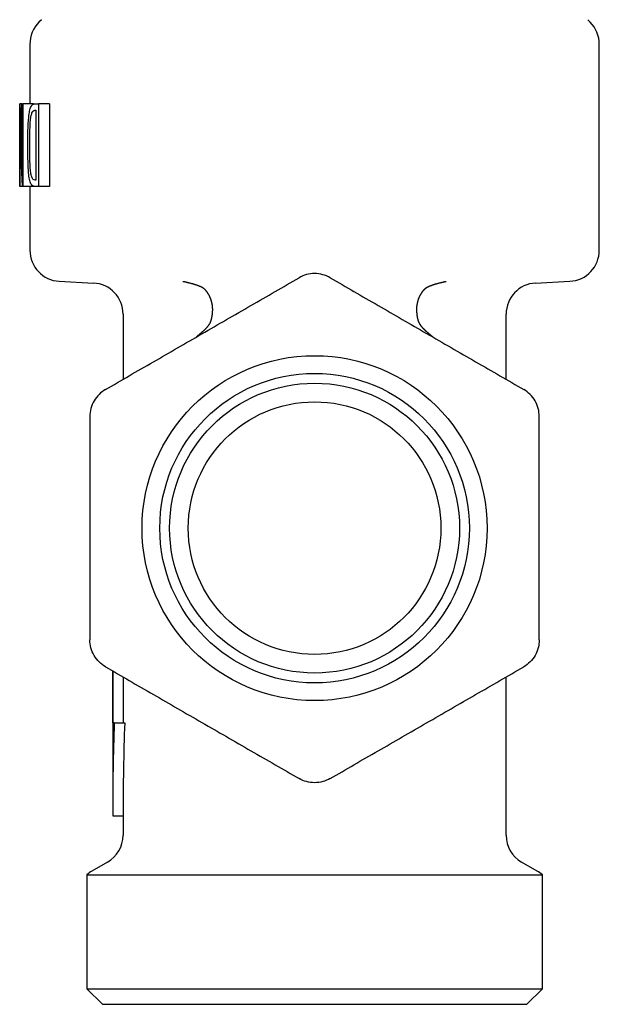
# Model space of a CAD drawing. Header units: millimetres. Extents: x 8 to 313, y 12 to 244.
# Tile 1 of 20: x 30 to 58, y 165 to 212. Entities that reach past the tile are written whole.
import ezdxf

# ---------------------------------------------------------------- set-up
doc = ezdxf.new("R2010")
doc.units = ezdxf.units.MM

msp = doc.modelspace()

# ---------------------------------------------------------------- linework, layer by layer
at = {"color": 7, "linetype": 'Continuous', "lineweight": 30}
for p, q in [((30.808, 212.384), (30.686, 212.263)), ((57.308, 212.263), (57.186, 212.385)), ((30.247, 211.202), (30.247, 208.324)), ((57.747, 201.247), (57.747, 211.202)), ((29.756, 204.324), (29.756, 208.324)), ((29.756, 208.324), (29.77, 208.324)), ((29.867, 208.324), (29.77, 208.324)), ((29.867, 206.236), (29.867, 208.324)), ((29.867, 208.324), (29.912, 208.324)), ((29.912, 208.324), (29.912, 204.324)), ((30.418, 208.324), (29.912, 208.324)), ((30.418, 208.324), (30.418, 208.304)), ((30.503, 208.324), (30.661, 208.324)), ((30.661, 208.324), (30.661, 204.324)), ((31.197, 208.324), (30.661, 208.324)), ((31.197, 208.324), (31.197, 204.324)), ((30.505, 208.012), (30.53, 208.012)), ((30.53, 208.012), (30.53, 204.635)), ((29.77, 206.392), (29.77, 204.324)), ((29.869, 205.63), (29.848, 205.63)), ((30.53, 204.635), (30.498, 204.635)), ((29.77, 204.324), (29.756, 204.324)), ((29.867, 204.324), (29.77, 204.324)), ((29.912, 204.324), (29.867, 204.324)), ((30.418, 204.324), (29.912, 204.324)), ((30.247, 204.324), (30.247, 201.247)), ((30.418, 204.34), (30.418, 204.324)), ((30.661, 204.324), (30.5, 204.324)), ((31.197, 204.324), (30.661, 204.324)), ((31.669, 199.749), (33.326, 199.662)), ((54.669, 199.662), (56.326, 199.749)), ((34.747, 198.164), (34.747, 195.012)), ((53.247, 195.012), (53.247, 198.164)), ((34.247, 180.924), (34.247, 173.923)), ((34.252, 178.423), (34.252, 180.922)), ((34.752, 180.633), (34.752, 178.423)), ((53.247, 172.989), (53.247, 180.636)), ((34.322, 178.423), (34.252, 178.423)), ((34.322, 178.423), (34.826, 178.423)), ((34.247, 173.923), (34.747, 173.923)), ((34.747, 173.923), (34.747, 172.989)), ((33.997, 171.69), (33.247, 171.257)), ((54.747, 171.257), (53.997, 171.69)), ((32.997, 171.076), (32.997, 165.574)), ((32.997, 171.076), (54.997, 171.076)), ((54.997, 165.574), (54.997, 171.076)), ((32.997, 165.574), (33.747, 164.824)), ((32.997, 165.574), (54.997, 165.574)), ((54.247, 164.824), (54.997, 165.574)), ((33.747, 164.824), (54.247, 164.824))]:
    msp.add_line(p, q, dxfattribs=at)
at = {"color": 7, "linetype": 'Continuous', "lineweight": 30, "flags": 128}
msp.add_lwpolyline([(38.31, 197.069), (38.308, 197.067), (38.304, 197.065), (38.304, 197.065)], dxfattribs=at)
at = {"color": 7, "linetype": 'Continuous', "lineweight": 30}
for radius in [8.331, 7.475, 7, 6.1]:
    msp.add_circle((43.997, 187.824), radius, dxfattribs=at)
for centre, start, end in [((31.747, 211.202), 134.9932, 180), ((56.247, 211.202), 0, 45.0122), ((31.747, 201.247), 180, 267.0147), ((56.247, 201.247), 272.9913, 0), ((33.247, 198.164), 0, 87), ((54.747, 198.164), 93, 180), ((33.247, 172.989), 300, 0), ((54.747, 172.989), 180, 240), ((33.997, 169.958), 120, 131.8103), ((53.997, 169.958), 48.1897, 60)]:
    msp.add_arc(centre, 1.5, start, end, dxfattribs=at)
for centre, major_axis, ratio, start_param, end_param in [((43.997, 210.789), (0, 43.497), 0.327607, 1.627514, 1.689679), ((43.997, 209.909), (0, 43.095), 0.330664, 1.63693, 1.700759), ((43.997, 173.923), (0, 36.387), 0.267949, 1.44681, 1.570796), ((43.997, 173.923), (0, 34.521), 0.267949, 1.440071, 1.570796)]:
    msp.add_ellipse(centre, major_axis=major_axis, ratio=ratio, start_param=start_param, end_param=end_param, dxfattribs=at)
for points, knots in [([(30.149, 206.337), (30.149, 206.564), (30.15, 206.791), (30.163, 207.241), (30.171, 207.466), (30.203, 207.784), (30.216, 207.885), (30.254, 208.061), (30.277, 208.131), (30.334, 208.238), (30.364, 208.272), (30.415, 208.304), (30.432, 208.313), (30.467, 208.322), (30.485, 208.323), (30.503, 208.324)], [0, 0, 0, 0, 0.25, 0.25, 0.5, 0.5, 0.625, 0.625, 0.75, 0.75, 0.875, 0.875, 0.9375, 0.9375, 1, 1, 1, 1]), ([(29.778, 207.061), (29.777, 207.143), (29.775, 207.228), (29.774, 207.311), (29.773, 207.395), (29.771, 207.479), (29.77, 207.564), (29.769, 207.676), (29.767, 207.789), (29.766, 207.902)], [0, 0, 0, 0, 0.0002602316, 0.0002602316, 0.0002602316, 0.0005202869, 0.0005202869, 0.0005202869, 0.0008689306, 0.0008689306, 0.0008689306, 0.0008689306]), ([(29.766, 207.902), (29.766, 207.776), (29.767, 207.651), (29.768, 207.4), (29.769, 207.274), (29.77, 206.896), (29.77, 206.644), (29.77, 206.392)], [0, 0, 0, 0, 0.25, 0.25, 0.5, 0.5, 1, 1, 1, 1]), ([(30.242, 206.39), (30.242, 206.568), (30.243, 206.746), (30.251, 207.101), (30.256, 207.277), (30.276, 207.533), (30.284, 207.619), (30.31, 207.769), (30.328, 207.835), (30.371, 207.933), (30.396, 207.965), (30.435, 207.995), (30.449, 208.002), (30.477, 208.01), (30.491, 208.011), (30.505, 208.012)], [0, 0, 0, 0, 0.25, 0.25, 0.5, 0.5, 0.625, 0.625, 0.75, 0.75, 0.875, 0.875, 0.9375, 0.9375, 1, 1, 1, 1]), ([(29.879, 204.738), (29.876, 204.986), (29.872, 205.236), (29.869, 205.735), (29.868, 205.986), (29.867, 206.236)], [0, 0, 0, 0, 0.5, 0.5, 1, 1, 1, 1]), ([(30.5, 204.324), (30.463, 204.326), (30.427, 204.332), (30.36, 204.374), (30.328, 204.409), (30.272, 204.516), (30.247, 204.59), (30.22, 204.725), (30.211, 204.774), (30.198, 204.876), (30.193, 204.929), (30.178, 205.091), (30.172, 205.204), (30.162, 205.428), (30.158, 205.541), (30.15, 205.881), (30.149, 206.109), (30.149, 206.337)], [0, 0, 0, 0, 0.125, 0.125, 0.25, 0.25, 0.375, 0.375, 0.4375, 0.4375, 0.5, 0.5, 0.625, 0.625, 0.75, 0.75, 1, 1, 1, 1]), ([(30.498, 204.635), (30.468, 204.638), (30.439, 204.644), (30.398, 204.679), (30.385, 204.695), (30.36, 204.735), (30.348, 204.757), (30.316, 204.846), (30.3, 204.921), (30.277, 205.089), (30.27, 205.18), (30.254, 205.454), (30.249, 205.641), (30.243, 206.015), (30.242, 206.203), (30.242, 206.39)], [0, 0, 0, 0, 0.125, 0.125, 0.1875, 0.1875, 0.25, 0.25, 0.375, 0.375, 0.5, 0.5, 0.75, 0.75, 1, 1, 1, 1]), ([(29.848, 205.63), (29.851, 205.544), (29.854, 205.458), (29.857, 205.371), (29.86, 205.284), (29.864, 205.197), (29.867, 205.109), (29.871, 204.986), (29.875, 204.862), (29.879, 204.738)], [0, 0, 0, 0, 0.0002714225, 0.0002714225, 0.0002714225, 0.0005428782, 0.0005428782, 0.0005428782, 0.0009268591, 0.0009268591, 0.0009268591, 0.0009268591]), ([(33.897, 194.521), (34.664, 194.964), (35.434, 195.408), (36.987, 196.305), (37.768, 196.756), (38.95, 197.438), (39.346, 197.667), (40.137, 198.124), (40.531, 198.351), (41.705, 199.029), (42.479, 199.476), (43.247, 199.919)], [0, 0, 0, 0, 0.25, 0.25, 0.5, 0.5, 0.625, 0.625, 0.75, 0.75, 1, 1, 1, 1]), ([(44.747, 199.919), (44.635, 199.984), (44.516, 200.034), (44.262, 200.102), (44.13, 200.12), (43.867, 200.12), (43.733, 200.102), (43.481, 200.035), (43.359, 199.984), (43.247, 199.919)], [0, 0, 0, 0, 0.25, 0.25, 0.5, 0.5, 0.75, 0.75, 1, 1, 1, 1]), ([(44.747, 199.919), (45.514, 199.477), (46.284, 199.032), (47.837, 198.135), (48.618, 197.684), (49.8, 197.002), (50.196, 196.773), (50.987, 196.316), (51.381, 196.089), (52.555, 195.412), (53.329, 194.964), (54.097, 194.521)], [0, 0, 0, 0, 0.25, 0.25, 0.5, 0.5, 0.625, 0.625, 0.75, 0.75, 1, 1, 1, 1]), ([(37.636, 199.746), (37.636, 199.746), (37.636, 199.746), (37.638, 199.746), (37.641, 199.745), (37.645, 199.745), (37.652, 199.743), (37.665, 199.741), (37.682, 199.737), (37.702, 199.733), (37.724, 199.728), (37.75, 199.723), (37.782, 199.715), (37.819, 199.707), (37.86, 199.697), (37.904, 199.686), (37.951, 199.674), (38, 199.662), (38.048, 199.649), (38.097, 199.635), (38.146, 199.621), (38.194, 199.607), (38.241, 199.592), (38.282, 199.579), (38.318, 199.566), (38.349, 199.555), (38.378, 199.545), (38.402, 199.535), (38.424, 199.527), (38.443, 199.519), (38.457, 199.513), (38.47, 199.508), (38.48, 199.503), (38.492, 199.498), (38.503, 199.493), (38.513, 199.488), (38.522, 199.484), (38.532, 199.479), (38.543, 199.473), (38.555, 199.467), (38.566, 199.461), (38.577, 199.455), (38.587, 199.448), (38.597, 199.442), (38.606, 199.436), (38.614, 199.43), (38.621, 199.425), (38.626, 199.421), (38.631, 199.417), (38.637, 199.412), (38.645, 199.405), (38.654, 199.396), (38.664, 199.387), (38.672, 199.379), (38.68, 199.371), (38.688, 199.363), (38.696, 199.355), (38.705, 199.345), (38.714, 199.335), (38.722, 199.326), (38.729, 199.318), (38.735, 199.311), (38.74, 199.305), (38.745, 199.299), (38.751, 199.291), (38.758, 199.282), (38.766, 199.271), (38.776, 199.258), (38.787, 199.244), (38.797, 199.229), (38.807, 199.214), (38.818, 199.198), (38.828, 199.183), (38.838, 199.166), (38.848, 199.15), (38.857, 199.135), (38.865, 199.12), (38.872, 199.108), (38.878, 199.098), (38.883, 199.089), (38.887, 199.081), (38.892, 199.073), (38.896, 199.065), (38.902, 199.054), (38.908, 199.041), (38.917, 199.024), (38.925, 199.006), (38.934, 198.986), (38.944, 198.964), (38.953, 198.942), (38.962, 198.92), (38.969, 198.902), (38.974, 198.887), (38.978, 198.875), (38.982, 198.864), (38.985, 198.855), (38.988, 198.847), (38.99, 198.839), (38.993, 198.831), (38.995, 198.823), (38.998, 198.813), (39.002, 198.799), (39.007, 198.781), (39.013, 198.76), (39.019, 198.736), (39.025, 198.71), (39.031, 198.68), (39.036, 198.652), (39.04, 198.626), (39.044, 198.604), (39.047, 198.584), (39.049, 198.565), (39.051, 198.548), (39.053, 198.531), (39.054, 198.516), (39.055, 198.502), (39.056, 198.491), (39.057, 198.482), (39.057, 198.475), (39.057, 198.469), (39.058, 198.463), (39.058, 198.455), (39.058, 198.446), (39.059, 198.435), (39.059, 198.42), (39.06, 198.401), (39.06, 198.378), (39.06, 198.351), (39.059, 198.323), (39.058, 198.293), (39.056, 198.263), (39.053, 198.226), (39.049, 198.181), (39.044, 198.13), (39.037, 198.082), (39.03, 198.036), (39.021, 197.992), (39.012, 197.949), (39.003, 197.914), (38.996, 197.888), (38.991, 197.869), (38.986, 197.85), (38.98, 197.833), (38.974, 197.816), (38.969, 197.802), (38.965, 197.792), (38.962, 197.783), (38.959, 197.776), (38.956, 197.769), (38.952, 197.759), (38.946, 197.747), (38.939, 197.732), (38.931, 197.717), (38.923, 197.701), (38.914, 197.685), (38.906, 197.671), (38.898, 197.657), (38.889, 197.645), (38.88, 197.63), (38.868, 197.614), (38.854, 197.594), (38.837, 197.572), (38.817, 197.547), (38.796, 197.522), (38.777, 197.5), (38.759, 197.481), (38.744, 197.464), (38.73, 197.449), (38.715, 197.435), (38.703, 197.422), (38.691, 197.41), (38.681, 197.401), (38.671, 197.39), (38.661, 197.381), (38.653, 197.374), (38.648, 197.368), (38.643, 197.364), (38.638, 197.36), (38.631, 197.353), (38.622, 197.345), (38.611, 197.335), (38.6, 197.325), (38.588, 197.314), (38.576, 197.304), (38.566, 197.294), (38.556, 197.285), (38.546, 197.277), (38.538, 197.27), (38.531, 197.264), (38.523, 197.257), (38.514, 197.249), (38.502, 197.239), (38.488, 197.227), (38.474, 197.215), (38.461, 197.204), (38.449, 197.194), (38.436, 197.183), (38.422, 197.171), (38.41, 197.16), (38.398, 197.151), (38.389, 197.143), (38.382, 197.136), (38.375, 197.131), (38.37, 197.126), (38.366, 197.123), (38.362, 197.119), (38.357, 197.115), (38.351, 197.11), (38.343, 197.103), (38.333, 197.095), (38.323, 197.086), (38.314, 197.078), (38.306, 197.072), (38.3, 197.066), (38.294, 197.062), (38.29, 197.058), (38.287, 197.056), (38.286, 197.055)], [0, 0, 0, 0, 0.001589, 0.003093, 0.004364, 0.005565, 0.006828, 0.011022, 0.015791, 0.021113, 0.026979, 0.033375, 0.042507, 0.052449, 0.063127, 0.075297, 0.088095, 0.101126, 0.114184, 0.127151, 0.140674, 0.153853, 0.166606, 0.178864, 0.18804, 0.196562, 0.204407, 0.211575, 0.217136, 0.222268, 0.227267, 0.229593, 0.232471, 0.235875, 0.239177, 0.241895, 0.244075, 0.247011, 0.250488, 0.253882, 0.256962, 0.260396, 0.263738, 0.267053, 0.270203, 0.272595, 0.275154, 0.27698, 0.278403, 0.280178, 0.283041, 0.286242, 0.289823, 0.293179, 0.295763, 0.29854, 0.301907, 0.305587, 0.309059, 0.312309, 0.315341, 0.317808, 0.319752, 0.321866, 0.324401, 0.327357, 0.331382, 0.335993, 0.340892, 0.34582, 0.350877, 0.355965, 0.361083, 0.366234, 0.371416, 0.376482, 0.380949, 0.384778, 0.387964, 0.390507, 0.392763, 0.395116, 0.397621, 0.400405, 0.4047, 0.40954, 0.414931, 0.42095, 0.426949, 0.433484, 0.440557, 0.444977, 0.449122, 0.452633, 0.45551, 0.45811, 0.460321, 0.46247, 0.464557, 0.466636, 0.468992, 0.473215, 0.478184, 0.483897, 0.490354, 0.497554, 0.505489, 0.514157, 0.52021, 0.526106, 0.531546, 0.536531, 0.541061, 0.545138, 0.54936, 0.552953, 0.555916, 0.558249, 0.55998, 0.561223, 0.562843, 0.564952, 0.567456, 0.570332, 0.573581, 0.578941, 0.585082, 0.592005, 0.599709, 0.607648, 0.615445, 0.623099, 0.63676, 0.649947, 0.662662, 0.674364, 0.685771, 0.697058, 0.708234, 0.713219, 0.718179, 0.72311, 0.728011, 0.732434, 0.736226, 0.739349, 0.741333, 0.743063, 0.745205, 0.747827, 0.750946, 0.75539, 0.760173, 0.764897, 0.770023, 0.775273, 0.779831, 0.783627, 0.788435, 0.793698, 0.799301, 0.807128, 0.815335, 0.82357, 0.831642, 0.837928, 0.84368, 0.848771, 0.853738, 0.859293, 0.86263, 0.86619, 0.869971, 0.873872, 0.876393, 0.878282, 0.879592, 0.881071, 0.883613, 0.886794, 0.890463, 0.894601, 0.898782, 0.902724, 0.906446, 0.909711, 0.91284, 0.915702, 0.918151, 0.920391, 0.923054, 0.927333, 0.932269, 0.936991, 0.941339, 0.945333, 0.949411, 0.954031, 0.959131, 0.962224, 0.965341, 0.968022, 0.970231, 0.971995, 0.973318, 0.974357, 0.975883, 0.978017, 0.980759, 0.983986, 0.98752, 0.990648, 0.993262, 0.995424, 0.997196, 0.998637, 1, 1, 1, 1]), ([(49.708, 197.055), (49.708, 197.055), (49.705, 197.058), (49.699, 197.062), (49.69, 197.07), (49.68, 197.079), (49.669, 197.088), (49.659, 197.096), (49.65, 197.104), (49.641, 197.112), (49.631, 197.121), (49.62, 197.13), (49.607, 197.141), (49.593, 197.153), (49.578, 197.166), (49.564, 197.178), (49.551, 197.189), (49.539, 197.199), (49.527, 197.209), (49.517, 197.218), (49.506, 197.227), (49.496, 197.236), (49.484, 197.246), (49.47, 197.258), (49.456, 197.27), (49.444, 197.281), (49.433, 197.29), (49.423, 197.299), (49.413, 197.308), (49.402, 197.318), (49.391, 197.328), (49.38, 197.338), (49.37, 197.347), (49.362, 197.355), (49.355, 197.361), (49.349, 197.366), (49.342, 197.373), (49.334, 197.381), (49.323, 197.391), (49.312, 197.401), (49.302, 197.411), (49.291, 197.423), (49.278, 197.436), (49.263, 197.451), (49.248, 197.467), (49.231, 197.485), (49.213, 197.505), (49.195, 197.526), (49.177, 197.548), (49.161, 197.567), (49.147, 197.585), (49.136, 197.6), (49.125, 197.615), (49.116, 197.628), (49.108, 197.641), (49.1, 197.652), (49.092, 197.665), (49.083, 197.68), (49.074, 197.696), (49.065, 197.713), (49.057, 197.729), (49.05, 197.743), (49.044, 197.756), (49.039, 197.767), (49.036, 197.775), (49.032, 197.783), (49.029, 197.792), (49.025, 197.803), (49.02, 197.817), (49.014, 197.834), (49.008, 197.851), (49.001, 197.876), (48.993, 197.907), (48.983, 197.947), (48.974, 197.989), (48.965, 198.035), (48.957, 198.082), (48.951, 198.129), (48.945, 198.178), (48.941, 198.228), (48.938, 198.271), (48.936, 198.306), (48.935, 198.334), (48.935, 198.359), (48.934, 198.383), (48.935, 198.404), (48.935, 198.422), (48.935, 198.436), (48.936, 198.447), (48.936, 198.457), (48.937, 198.466), (48.937, 198.473), (48.938, 198.481), (48.938, 198.49), (48.939, 198.502), (48.94, 198.516), (48.942, 198.533), (48.944, 198.557), (48.948, 198.588), (48.954, 198.626), (48.96, 198.663), (48.967, 198.699), (48.974, 198.73), (48.98, 198.755), (48.985, 198.774), (48.99, 198.792), (48.995, 198.808), (48.998, 198.82), (49.001, 198.829), (49.003, 198.835), (49.004, 198.84), (49.006, 198.844), (49.007, 198.848), (49.008, 198.853), (49.011, 198.86), (49.014, 198.869), (49.018, 198.88), (49.022, 198.89), (49.025, 198.901), (49.031, 198.916), (49.039, 198.936), (49.047, 198.956), (49.055, 198.974), (49.061, 198.988), (49.068, 199.004), (49.075, 199.019), (49.083, 199.035), (49.09, 199.049), (49.096, 199.06), (49.1, 199.068), (49.103, 199.074), (49.106, 199.079), (49.108, 199.083), (49.11, 199.087), (49.113, 199.093), (49.118, 199.101), (49.123, 199.11), (49.129, 199.121), (49.136, 199.133), (49.143, 199.144), (49.154, 199.162), (49.169, 199.186), (49.185, 199.211), (49.199, 199.231), (49.209, 199.246), (49.22, 199.261), (49.231, 199.275), (49.24, 199.287), (49.247, 199.295), (49.252, 199.301), (49.256, 199.306), (49.259, 199.31), (49.261, 199.313), (49.264, 199.317), (49.268, 199.321), (49.273, 199.327), (49.28, 199.335), (49.287, 199.343), (49.295, 199.352), (49.304, 199.361), (49.313, 199.37), (49.32, 199.377), (49.326, 199.383), (49.332, 199.388), (49.338, 199.395), (49.345, 199.401), (49.351, 199.406), (49.356, 199.411), (49.362, 199.416), (49.367, 199.42), (49.372, 199.424), (49.376, 199.427), (49.382, 199.432), (49.388, 199.436), (49.394, 199.44), (49.4, 199.444), (49.407, 199.448), (49.414, 199.453), (49.422, 199.457), (49.431, 199.463), (49.441, 199.468), (49.449, 199.472), (49.457, 199.476), (49.464, 199.48), (49.475, 199.485), (49.49, 199.492), (49.509, 199.501), (49.527, 199.509), (49.545, 199.517), (49.562, 199.523), (49.579, 199.53), (49.597, 199.537), (49.616, 199.544), (49.636, 199.552), (49.659, 199.56), (49.684, 199.569), (49.711, 199.578), (49.741, 199.588), (49.772, 199.598), (49.806, 199.609), (49.842, 199.619), (49.884, 199.632), (49.932, 199.645), (49.985, 199.659), (50.038, 199.673), (50.082, 199.684), (50.119, 199.693), (50.149, 199.7), (50.177, 199.707), (50.204, 199.713), (50.23, 199.719), (50.254, 199.725), (50.275, 199.729), (50.292, 199.733), (50.306, 199.736), (50.317, 199.738), (50.325, 199.74), (50.332, 199.741), (50.337, 199.742), (50.342, 199.743), (50.348, 199.744), (50.353, 199.745), (50.357, 199.746), (50.358, 199.746), (50.358, 199.746), (50.358, 199.746)], [0, 0, 0, 0, 0.000506, 0.003323, 0.00598, 0.009851, 0.013399, 0.016658, 0.019717, 0.022744, 0.025826, 0.029494, 0.033845, 0.038947, 0.043616, 0.048411, 0.052851, 0.056885, 0.060473, 0.06444, 0.067581, 0.070647, 0.074819, 0.079415, 0.08467, 0.088684, 0.092014, 0.095565, 0.098769, 0.102479, 0.10665, 0.110537, 0.113918, 0.116773, 0.119028, 0.120781, 0.12291, 0.126094, 0.130063, 0.133886, 0.137482, 0.140845, 0.146487, 0.151528, 0.156817, 0.163252, 0.170208, 0.177316, 0.184546, 0.191758, 0.196702, 0.201499, 0.206155, 0.210568, 0.214422, 0.218133, 0.222503, 0.227664, 0.233341, 0.238529, 0.243299, 0.247267, 0.250872, 0.25388, 0.25631, 0.258231, 0.260428, 0.263584, 0.267401, 0.271844, 0.276732, 0.28164, 0.291358, 0.301154, 0.312921, 0.324811, 0.337017, 0.349113, 0.361646, 0.374623, 0.388048, 0.39526, 0.40256, 0.40939, 0.41556, 0.421073, 0.425927, 0.429331, 0.432316, 0.434883, 0.437063, 0.438919, 0.440796, 0.443212, 0.446272, 0.449977, 0.454325, 0.459319, 0.469204, 0.479073, 0.488871, 0.4986, 0.508259, 0.513634, 0.518982, 0.524087, 0.528469, 0.532112, 0.534096, 0.535764, 0.537114, 0.538148, 0.538965, 0.54029, 0.542266, 0.544894, 0.547997, 0.551073, 0.554088, 0.557042, 0.563764, 0.570571, 0.574575, 0.578774, 0.583165, 0.587749, 0.592524, 0.59701, 0.599961, 0.602408, 0.604353, 0.605796, 0.606749, 0.607837, 0.609611, 0.611997, 0.614992, 0.618527, 0.622139, 0.625738, 0.629326, 0.639135, 0.648872, 0.65382, 0.658766, 0.66371, 0.668652, 0.673503, 0.675867, 0.677899, 0.679602, 0.680973, 0.682015, 0.683057, 0.684552, 0.686753, 0.6895, 0.692516, 0.69571, 0.699247, 0.702798, 0.705534, 0.707278, 0.709292, 0.711711, 0.714382, 0.716217, 0.718103, 0.719983, 0.721838, 0.723388, 0.724502, 0.726719, 0.72908, 0.730832, 0.732696, 0.735073, 0.737185, 0.739368, 0.742511, 0.745482, 0.747849, 0.749977, 0.752083, 0.754178, 0.759199, 0.764583, 0.76984, 0.774737, 0.779341, 0.783837, 0.788994, 0.794169, 0.799855, 0.806085, 0.813011, 0.820513, 0.828589, 0.837231, 0.846424, 0.856139, 0.866036, 0.880656, 0.895052, 0.909089, 0.922636, 0.930839, 0.938762, 0.94637, 0.953627, 0.960448, 0.966889, 0.972518, 0.977393, 0.980737, 0.983685, 0.986293, 0.987618, 0.989249, 0.99115, 0.993295, 0.995618, 0.99778, 0.999866, 1, 1, 1, 1]), ([(33.897, 194.521), (33.785, 194.456), (33.682, 194.378), (33.496, 194.193), (33.415, 194.087), (33.283, 193.859), (33.231, 193.734), (33.164, 193.482), (33.147, 193.351), (33.147, 193.222)], [0, 0, 0, 0, 0.25, 0.25, 0.5, 0.5, 0.75, 0.75, 1, 1, 1, 1]), ([(54.847, 193.222), (54.847, 193.351), (54.831, 193.479), (54.763, 193.733), (54.713, 193.857), (54.581, 194.085), (54.499, 194.192), (54.314, 194.376), (54.209, 194.456), (54.097, 194.521)], [0, 0, 0, 0, 0.25, 0.25, 0.5, 0.5, 0.75, 0.75, 1, 1, 1, 1]), ([(33.147, 193.222), (33.147, 192.336), (33.147, 191.445), (33.147, 189.647), (33.147, 188.74), (33.147, 186.907), (33.147, 186), (33.147, 184.202), (33.147, 183.311), (33.147, 182.425)], [0, 0, 0, 0, 0.25, 0.25, 0.5, 0.5, 0.75, 0.75, 1, 1, 1, 1]), ([(54.847, 182.425), (54.847, 183.311), (54.847, 184.202), (54.847, 186), (54.847, 186.907), (54.847, 188.74), (54.847, 189.647), (54.847, 191.445), (54.847, 192.336), (54.847, 193.222)], [0, 0, 0, 0, 0.25, 0.25, 0.5, 0.5, 0.75, 0.75, 1, 1, 1, 1]), ([(33.897, 181.126), (33.785, 181.191), (33.682, 181.269), (33.496, 181.455), (33.415, 181.56), (33.283, 181.788), (33.231, 181.913), (33.164, 182.165), (33.147, 182.296), (33.147, 182.425)], [0, 0, 0, 0, 0.25, 0.25, 0.5, 0.5, 0.75, 0.75, 1, 1, 1, 1]), ([(54.847, 182.425), (54.847, 182.296), (54.831, 182.168), (54.763, 181.914), (54.713, 181.791), (54.581, 181.562), (54.499, 181.456), (54.314, 181.271), (54.209, 181.191), (54.097, 181.126)], [0, 0, 0, 0, 0.25, 0.25, 0.5, 0.5, 0.75, 0.75, 1, 1, 1, 1]), ([(33.897, 181.126), (34.664, 180.684), (35.434, 180.239), (36.987, 179.343), (37.768, 178.891), (38.95, 178.209), (39.346, 177.981), (40.137, 177.524), (40.531, 177.297), (41.705, 176.619), (42.479, 176.172), (43.247, 175.728)], [0, 0, 0, 0, 0.25, 0.25, 0.5, 0.5, 0.625, 0.625, 0.75, 0.75, 1, 1, 1, 1]), ([(44.747, 175.728), (45.514, 176.171), (46.284, 176.616), (47.837, 177.512), (48.618, 177.963), (49.8, 178.645), (50.196, 178.874), (50.987, 179.331), (51.381, 179.558), (52.555, 180.236), (53.329, 180.683), (54.097, 181.126)], [0, 0, 0, 0, 0.25, 0.25, 0.5, 0.5, 0.625, 0.625, 0.75, 0.75, 1, 1, 1, 1]), ([(44.747, 175.728), (44.635, 175.664), (44.516, 175.614), (44.262, 175.545), (44.13, 175.527), (43.867, 175.527), (43.733, 175.545), (43.481, 175.613), (43.359, 175.664), (43.247, 175.728)], [0, 0, 0, 0, 0.25, 0.25, 0.5, 0.5, 0.75, 0.75, 1, 1, 1, 1])]:
    msp.add_open_spline(points, degree=3, knots=knots, dxfattribs=at)

doc.saveas('drawing.dxf')
